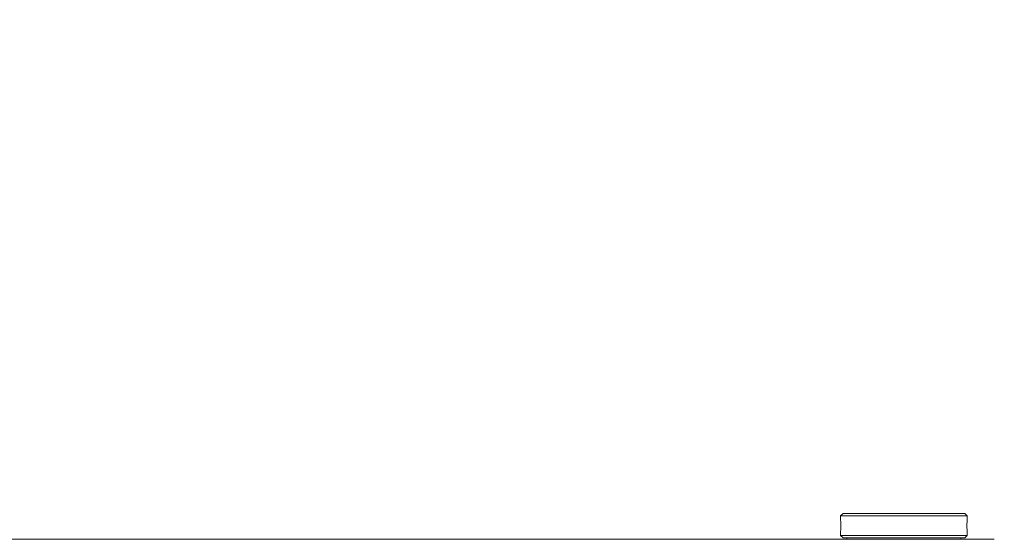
# Model space of a CAD drawing. Header units: feet. Extents: x 0 to 152508, y 0 to 59424.
# Tile 28 of 105: x 152351.148 to 152352.119, y 59281.096 to 59281.608. Entities that reach past the tile are written whole.
import ezdxf
from ezdxf import colors
from ezdxf.entities.mleader import LeaderData, LeaderLine
from ezdxf.math import Vec2, Vec3

# ---------------------------------------------------------------- set-up
doc = ezdxf.new("R2010")
doc.units = ezdxf.units.FT
doc.header["$LTSCALE"] = 0.05
doc.header["$MEASUREMENT"] = 0
doc.layers.add('Bridge plan$0$SC_Scratch7', color=252, linetype='Continuous', lineweight=0)
doc.layers.add('Trellis Base$0$L-ANNO-NOTE', color=30, linetype='Continuous')
doc.styles.add('Trellis Base$0$ARIAL', font='arial.ttf', dxfattribs={"width": 0.9})

# ---------------------------------------------------------------- blocks, each defined once
blk = doc.blocks.new('Bridge plan$0$HIGH ST SCREENWALL_2 PANEL PLAN_9')
at = {"layer": 'Bridge plan$0$SC_Scratch7', "lineweight": 0}
for p, q in [((-4.330752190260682, -0.1958909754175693), (-0.3411768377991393, -0.1960203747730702)), ((-0.4925967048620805, -0.1996550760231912), (-0.4900967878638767, -0.1971550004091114)), ((-0.4925967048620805, -0.1996550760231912), (-0.367596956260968, -0.199651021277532)), ((-0.4925966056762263, -0.2027017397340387), (-0.4925967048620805, -0.1996550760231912)), ((-0.4900967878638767, -0.1971550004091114), (-0.370097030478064, -0.1971511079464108)), ((-0.4863467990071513, -0.1971548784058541), (-0.4863468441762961, -0.1957657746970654)), ((-0.3738470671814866, -0.1957621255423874), (-0.3738470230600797, -0.1971512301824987)), ((-0.370097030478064, -0.1971511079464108), (-0.367596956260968, -0.199651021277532)), ((-0.367596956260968, -0.199651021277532), (-0.3675968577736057, -0.2027001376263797)), ((-0.3679303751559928, -0.2095707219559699), (-0.3679196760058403, -0.2077615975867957)), ((-0.4925960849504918, -0.2187692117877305), (-0.4925961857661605, -0.2156413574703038)), ((-0.4925960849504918, -0.2187692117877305), (-0.3675963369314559, -0.2187651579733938)), ((-0.4900960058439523, -0.2212691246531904), (-0.4925960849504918, -0.2187692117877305)), ((-0.4900960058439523, -0.2212691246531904), (-0.370096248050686, -0.2212652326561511)), ((-0.3675963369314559, -0.2187651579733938), (-0.370096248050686, -0.2212652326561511)), ((-0.3675964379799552, -0.2156360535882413), (-0.3675963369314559, -0.2187651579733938))]:
    blk.add_line(p, q, dxfattribs=at)
at = {"layer": 'Bridge plan$0$SC_Scratch7', "lineweight": 0, "extrusion": (0, 0, -1)}
blk.add_arc((0.55491411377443, -0.2092139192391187), 0.0626568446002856, 174.0342442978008, 185.8878487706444, dxfattribs=at)
at = {"layer": 'Bridge plan$0$SC_Scratch7', "lineweight": 0}
for points, knots in [([(-0.3675971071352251, -0.2027001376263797), (-0.367597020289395, -0.2026993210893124), (-0.3675846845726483, -0.2025775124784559), (-0.3676294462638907, -0.2030057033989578), (-0.3677247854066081, -0.2040104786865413), (-0.3678461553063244, -0.2056875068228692), (-0.3679248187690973, -0.2075121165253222), (-0.3679332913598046, -0.2087260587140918), (-0.3679366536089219, -0.2092081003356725)], [0, 0, 0, 0, 0.001442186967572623, 0.2150715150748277, 0.4286732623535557, 0.6432687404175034, 0.8583464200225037, 1, 1, 1, 1]), ([(-0.3679366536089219, -0.2092081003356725), (-0.3679289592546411, -0.2099375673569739), (-0.3679135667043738, -0.2113964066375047), (-0.3678057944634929, -0.213346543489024), (-0.3676889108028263, -0.2148069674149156), (-0.3676047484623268, -0.2156395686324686), (-0.367604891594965, -0.2156370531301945), (-0.3676049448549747, -0.2156360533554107)], [0, 0, 0, 0, 0.2140444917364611, 0.4280607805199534, 0.6428083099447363, 0.8580379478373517, 1, 1, 1, 1])]:
    blk.add_open_spline(points, degree=3, knots=knots, dxfattribs=at)
blk = doc.blocks.new('Bridge plan')
at = {"layer": 'Bridge plan$0$SC_Scratch7', "lineweight": -3, "extrusion": (0, 0, -1), "rotation": 180.0002309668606}
blk.add_blockref('Bridge plan$0$HIGH ST SCREENWALL_2 PANEL PLAN_9', (-1828091.513391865, 711482.1632070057), dxfattribs=at)
blk = doc.blocks.new('Trellis Base')
blk.add_blockref('Bridge plan', (-1675739.0632623, -652201.2630976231))
at = {"layer": 'Trellis Base$0$L-ANNO-NOTE'}
ml = blk.add_multileader_mtext('Standard', dxfattribs=at)
ml.set_content('W. LIVINGSTON AVENUE', color=11, style='Trellis Base$0$ARIAL')
ml.set_leader_properties()
ml.build(insert=Vec2(0, 0))
ml.multileader.update_dxf_attribs({"has_dogleg": 0, "dogleg_length": 0.36, "arrow_head_size": 1.25, "scale": 10})
ctx = ml.context
ctx.base_point, ctx.scale, ctx.char_height, ctx.arrow_head_size, ctx.landing_gap_size, ctx.plane_origin, ctx.plane_x_axis, ctx.plane_y_axis = Vec3(152493.4333448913, 59387.86988106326), 10, 1.25, 1.25, 0.5, Vec3(152496.4817137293, 59382.31385021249), Vec3(0.2347390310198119, 0.9720584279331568), Vec3(-0.9720584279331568, 0.2347390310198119)
notes = []
notes.append((ctx, [(0, (0, 0, 0), (0, 0), (1, 0), 1, [])]))
ctx.mtext.insert, ctx.mtext.text_direction, ctx.mtext.rotation, ctx.mtext.flow_direction = Vec3(152492.9328174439, 59388.50512407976), Vec3(0.2347390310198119, 0.9720584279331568), 1.333846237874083, 5
ml = blk.add_multileader_mtext('Standard', dxfattribs=at)
ml.set_content('S. FRONT STREET', color=11, style='Trellis Base$0$ARIAL')
ml.set_leader_properties()
ml.build(insert=Vec2(0, 0))
ml.multileader.update_dxf_attribs({"has_dogleg": 0, "dogleg_length": 0.36, "arrow_head_size": 1.25, "scale": 10})
ctx = ml.context
ctx.base_point, ctx.scale, ctx.char_height, ctx.arrow_head_size, ctx.landing_gap_size, ctx.plane_origin = Vec3(152391.6984540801, 59316.60244546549), 10, 1.25, 1.25, 0.5, Vec3(152387.0132386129, 59312.33503554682)
notes.append((ctx, [(0, (0, 0, 0), (0, 0), (1, 0), 1, [])]))
ctx.mtext.insert, ctx.mtext.flow_direction = Vec3(152392.1984540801, 59317.23810371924), 5
for ctx, leaders in notes:
    for number, flags, end, landing, length, lines in leaders:
        leader = LeaderData()
        leader.index, (leader.has_last_leader_line, leader.has_dogleg_vector, leader.attachment_direction) = number, flags
        leader.last_leader_point, leader.dogleg_vector, leader.dogleg_length = Vec3(end), Vec3(landing), length
        for number, points, colour, breaks in lines:
            line = LeaderLine()
            line.index, line.vertices, line.color, line.breaks = number, Vec3.list(points), colors.encode_raw_color(colour), breaks
            leader.lines.append(line)
        ctx.leaders.append(leader)

msp = doc.modelspace()

# ---------------------------------------------------------------- block references
msp.add_blockref('Trellis Base', (0, 0))

doc.saveas('drawing.dxf')
